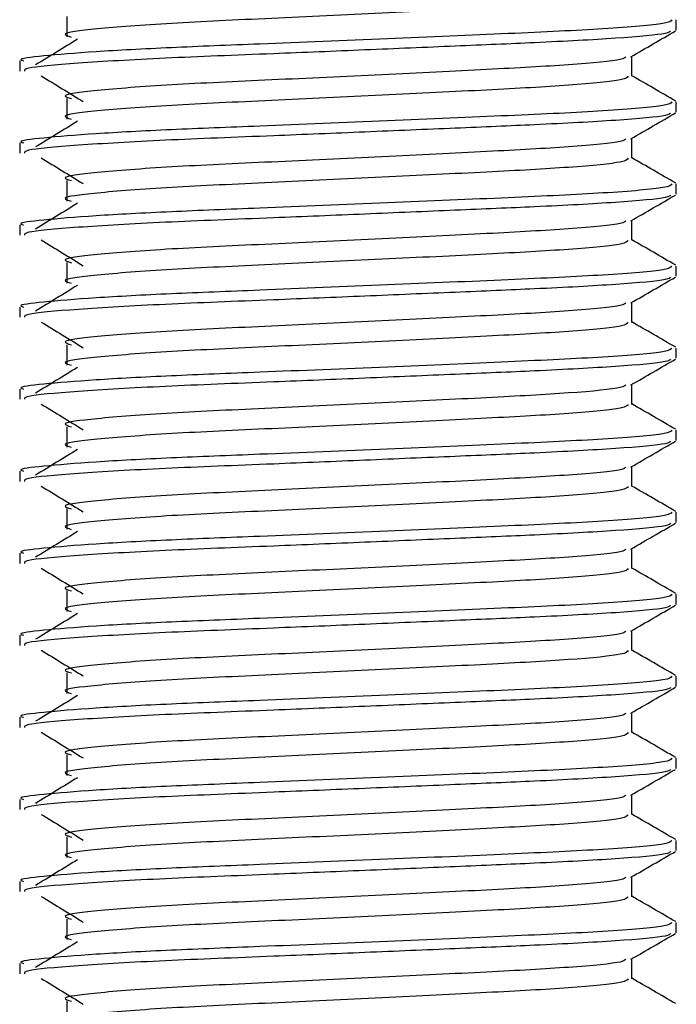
# Model space of a CAD drawing. Header units: millimetres. Extents: x 0 to 420, y 0 to 297.
# Tile 87 of 102: x 377.891 to 378.691, y 201.892 to 203.092. Entities that reach past the tile are written whole.
import ezdxf

# ---------------------------------------------------------------- set-up
doc = ezdxf.new("R2010")
doc.units = ezdxf.units.MM

msp = doc.modelspace()

# ---------------------------------------------------------------- linework, layer by layer
at = {"color": 7, "linetype": 'Continuous', "lineweight": 25}
for p, q in [((377.94823, 203.09597), (377.94823, 203.07097)), ((378.69066, 203.07935), (378.69066, 203.09184)), ((377.89066, 203.04185), (377.89066, 203.02937)), ((378.63653, 203.0232), (378.63653, 203.04758)), ((377.94823, 202.99597), (377.94823, 202.97097)), ((378.69066, 202.97935), (378.69066, 202.99184)), ((378.63653, 202.9232), (378.63653, 202.94758)), ((377.89066, 202.94185), (377.89066, 202.92937)), ((377.94823, 202.89597), (377.94823, 202.87097)), ((378.69066, 202.87935), (378.69066, 202.89184)), ((377.89066, 202.84185), (377.89066, 202.82937)), ((378.63653, 202.8232), (378.63653, 202.84758)), ((377.94823, 202.79597), (377.94823, 202.77097)), ((378.69066, 202.77935), (378.69066, 202.79184)), ((377.89066, 202.74185), (377.89066, 202.72937)), ((378.63653, 202.7232), (378.63653, 202.74758)), ((377.94823, 202.69597), (377.94823, 202.67097)), ((378.69066, 202.67935), (378.69066, 202.69184)), ((378.63653, 202.6232), (378.63653, 202.64758)), ((377.89066, 202.64185), (377.89066, 202.62937)), ((377.94823, 202.59597), (377.94823, 202.57097)), ((378.69066, 202.57935), (378.69066, 202.59184)), ((377.89066, 202.54185), (377.89066, 202.52937)), ((378.63653, 202.5232), (378.63653, 202.54758)), ((377.94823, 202.49597), (377.94823, 202.47097)), ((378.69066, 202.47935), (378.69066, 202.49184)), ((377.89066, 202.44185), (377.89066, 202.42937)), ((378.63653, 202.4232), (378.63653, 202.44758)), ((377.94823, 202.39597), (377.94823, 202.37097)), ((378.69066, 202.37935), (378.69066, 202.39184)), ((378.63653, 202.3232), (378.63653, 202.34758)), ((377.89066, 202.34185), (377.89066, 202.32937)), ((377.94823, 202.29597), (377.94823, 202.27097)), ((378.69066, 202.27935), (378.69066, 202.29184)), ((377.89066, 202.24185), (377.89066, 202.22937)), ((378.63653, 202.2232), (378.63653, 202.24758)), ((377.94823, 202.19597), (377.94823, 202.17097)), ((378.69066, 202.17935), (378.69066, 202.19184)), ((377.89066, 202.14185), (377.89066, 202.12937)), ((378.63653, 202.1232), (378.63653, 202.14758)), ((377.94823, 202.09597), (377.94823, 202.07097)), ((378.69066, 202.07935), (378.69066, 202.09184)), ((378.63653, 202.0232), (378.63653, 202.04758)), ((377.89066, 202.04185), (377.89066, 202.02937)), ((377.94823, 201.99597), (377.94823, 201.97097)), ((378.69066, 201.97935), (378.69066, 201.99184)), ((377.89066, 201.94185), (377.89066, 201.92937)), ((378.63653, 201.9232), (378.63653, 201.94758)), ((377.94823, 201.89597), (377.94823, 201.87097))]:
    msp.add_line(p, q, dxfattribs=at)
for points, knots in [([(378.63186, 203.12313), (378.631, 203.12165), (378.62896, 203.11816), (378.56609, 203.11196), (378.46295, 203.10637), (378.33283, 203.10003), (378.19498, 203.09341), (378.06856, 203.08771), (377.97878, 203.08069), (377.93833, 203.07537), (377.94951, 203.07208), (377.95356, 203.07089)], [0, 0, 0, 0, 0.0882627, 0.2083725, 0.3238239, 0.4424502, 0.5618383, 0.6824571, 0.808009, 0.9305739, 1, 1, 1, 1]), ([(378.68517, 203.09184), (378.68417, 203.09038), (378.68179, 203.0869), (378.60918, 203.08071), (378.4899, 203.07512), (378.33951, 203.06878), (378.19325, 203.06269), (378.07132, 203.05797), (377.9781, 203.05299), (377.91713, 203.04778), (377.88735, 203.04433), (377.89396, 203.0423), (377.89544, 203.04185)], [0, 0, 0, 0, 0.09142, 0.216891, 0.337501, 0.4614241, 0.586142, 0.680406, 0.7780028, 0.8768944, 0.9724952, 1, 1, 1, 1]), ([(378.68372, 203.07826), (378.68285, 203.07728), (378.68032, 203.07447), (378.62264, 203.06928), (378.53, 203.06432), (378.4217, 203.05979), (378.31167, 203.05511), (378.18833, 203.04999), (378.06159, 203.04517), (377.95599, 203.03899), (377.89586, 203.03355), (377.89636, 203.03053), (377.89655, 203.02937)], [0, 0, 0, 0, 0.0620432, 0.1786871, 0.2916937, 0.3803222, 0.4719992, 0.563227, 0.6805383, 0.8021418, 0.9236916, 1, 1, 1, 1]), ([(378.63545, 203.04695), (378.64449, 203.05219), (378.66257, 203.06266), (378.68066, 203.07313), (378.68971, 203.07836)], [0, 0, 0, 0, 0.49993563, 1, 1, 1, 1]), ([(377.96115, 203.06824), (377.95263, 203.06302), (377.93559, 203.05259), (377.91858, 203.04215), (377.91007, 203.03693)], [0, 0, 0, 0, 0.49999, 1, 1, 1, 1]), ([(378.6292, 203.04686), (378.62829, 203.04579), (378.62566, 203.04271), (378.5656, 203.03696), (378.46308, 203.03137), (378.33279, 203.02503), (378.19499, 203.01841), (378.06856, 203.01271), (377.97877, 203.00569), (377.93832, 203.00037), (377.94952, 202.99708), (377.95357, 202.99589)], [0, 0, 0, 0, 0.0650447, 0.1881942, 0.3065674, 0.4281959, 0.5506053, 0.6742767, 0.803006, 0.9286727, 1, 1, 1, 1]), ([(377.91698, 203.02357), (377.9255, 203.01835), (377.94255, 203.00791), (377.95956, 202.99747), (377.96806, 202.99225)], [0, 0, 0, 0, 0.5000113, 1, 1, 1, 1]), ([(378.63186, 203.02313), (378.631, 203.02165), (378.62896, 203.01816), (378.56609, 203.01196), (378.46295, 203.00637), (378.33283, 203.00003), (378.19498, 202.99341), (378.06856, 202.98771), (377.97878, 202.98069), (377.93833, 202.97537), (377.94951, 202.97208), (377.95356, 202.97089)], [0, 0, 0, 0, 0.0882627, 0.2083725, 0.3238239, 0.4424502, 0.5618383, 0.6824571, 0.808009, 0.9305739, 1, 1, 1, 1]), ([(378.6899, 202.99283), (378.68086, 202.99807), (378.66306, 203.00836), (378.64528, 203.01866), (378.63653, 203.02372)], [0, 0, 0, 0, 0.5083681, 1, 1, 1, 1]), ([(378.68517, 202.99184), (378.68417, 202.99038), (378.68179, 202.9869), (378.60918, 202.98071), (378.4899, 202.97512), (378.33951, 202.96878), (378.19325, 202.96269), (378.07132, 202.95797), (377.9781, 202.95299), (377.91713, 202.94778), (377.88735, 202.94433), (377.89396, 202.9423), (377.89544, 202.94185)], [0, 0, 0, 0, 0.09141999, 0.21689098, 0.33750096, 0.46142407, 0.58614199, 0.68040603, 0.7780028, 0.87689441, 0.97249523, 1, 1, 1, 1]), ([(378.68372, 202.97826), (378.68285, 202.97728), (378.68032, 202.97447), (378.62264, 202.96928), (378.53, 202.96432), (378.4217, 202.95979), (378.31167, 202.95511), (378.18833, 202.94999), (378.06159, 202.94517), (377.95599, 202.93899), (377.89586, 202.93355), (377.89636, 202.93053), (377.89655, 202.92937)], [0, 0, 0, 0, 0.0620432, 0.1786871, 0.2916937, 0.3803222, 0.4719992, 0.563227, 0.6805383, 0.8021418, 0.9236916, 1, 1, 1, 1]), ([(377.96115, 202.96824), (377.95263, 202.96302), (377.93559, 202.95259), (377.91858, 202.94215), (377.91007, 202.93693)], [0, 0, 0, 0, 0.49999, 1, 1, 1, 1]), ([(378.63545, 202.94695), (378.64449, 202.95219), (378.66257, 202.96266), (378.68066, 202.97313), (378.68971, 202.97836)], [0, 0, 0, 0, 0.4999356, 1, 1, 1, 1]), ([(378.6292, 202.94686), (378.62829, 202.94579), (378.62566, 202.94271), (378.5656, 202.93696), (378.46308, 202.93137), (378.33279, 202.92503), (378.19499, 202.91841), (378.06856, 202.91271), (377.97877, 202.90569), (377.93832, 202.90037), (377.94952, 202.89708), (377.95357, 202.89589)], [0, 0, 0, 0, 0.0650447, 0.1881942, 0.3065674, 0.4281959, 0.5506053, 0.6742767, 0.803006, 0.9286727, 1, 1, 1, 1]), ([(377.91698, 202.92357), (377.9255, 202.91835), (377.94255, 202.90791), (377.95956, 202.89747), (377.96806, 202.89225)], [0, 0, 0, 0, 0.5000113, 1, 1, 1, 1]), ([(378.63186, 202.92313), (378.631, 202.92165), (378.62896, 202.91816), (378.56609, 202.91196), (378.46295, 202.90637), (378.33283, 202.90003), (378.19498, 202.89341), (378.06856, 202.88771), (377.97878, 202.88069), (377.93833, 202.87537), (377.94951, 202.87208), (377.95356, 202.87089)], [0, 0, 0, 0, 0.0882627, 0.2083725, 0.3238239, 0.4424502, 0.5618383, 0.6824571, 0.808009, 0.9305739, 1, 1, 1, 1]), ([(378.6899, 202.89283), (378.68086, 202.89807), (378.66306, 202.90836), (378.64528, 202.91866), (378.63653, 202.92372)], [0, 0, 0, 0, 0.5083681, 1, 1, 1, 1]), ([(378.68517, 202.89184), (378.68417, 202.89038), (378.68179, 202.8869), (378.60918, 202.88071), (378.4899, 202.87512), (378.33951, 202.86878), (378.19325, 202.86269), (378.07132, 202.85797), (377.9781, 202.85299), (377.91713, 202.84778), (377.88735, 202.84433), (377.89396, 202.8423), (377.89544, 202.84185)], [0, 0, 0, 0, 0.09142, 0.216891, 0.337501, 0.4614241, 0.586142, 0.680406, 0.7780028, 0.8768944, 0.9724952, 1, 1, 1, 1]), ([(378.68372, 202.87826), (378.68285, 202.87728), (378.68032, 202.87447), (378.62264, 202.86928), (378.53, 202.86432), (378.4217, 202.85979), (378.31167, 202.85511), (378.18833, 202.84999), (378.06159, 202.84517), (377.95599, 202.83899), (377.89586, 202.83355), (377.89636, 202.83053), (377.89655, 202.82937)], [0, 0, 0, 0, 0.0620432, 0.1786871, 0.2916937, 0.3803222, 0.4719992, 0.563227, 0.6805383, 0.8021418, 0.9236916, 1, 1, 1, 1]), ([(378.63545, 202.84695), (378.64449, 202.85219), (378.66257, 202.86266), (378.68066, 202.87313), (378.68971, 202.87836)], [0, 0, 0, 0, 0.4999356, 1, 1, 1, 1]), ([(377.96115, 202.86824), (377.95263, 202.86302), (377.93559, 202.85259), (377.91858, 202.84215), (377.91007, 202.83693)], [0, 0, 0, 0, 0.49999, 1, 1, 1, 1]), ([(378.6292, 202.84686), (378.62829, 202.84579), (378.62566, 202.84271), (378.5656, 202.83696), (378.46308, 202.83137), (378.33279, 202.82503), (378.19499, 202.81841), (378.06856, 202.81271), (377.97877, 202.80569), (377.93832, 202.80037), (377.94952, 202.79708), (377.95357, 202.79589)], [0, 0, 0, 0, 0.0650447, 0.1881942, 0.3065674, 0.4281959, 0.5506053, 0.6742767, 0.803006, 0.9286727, 1, 1, 1, 1]), ([(377.91698, 202.82357), (377.9255, 202.81835), (377.94255, 202.80791), (377.95956, 202.79747), (377.96806, 202.79225)], [0, 0, 0, 0, 0.5000113, 1, 1, 1, 1]), ([(378.63186, 202.82313), (378.631, 202.82165), (378.62896, 202.81816), (378.56609, 202.81196), (378.46295, 202.80637), (378.33283, 202.80003), (378.19498, 202.79341), (378.06856, 202.78771), (377.97878, 202.78069), (377.93833, 202.77537), (377.94951, 202.77208), (377.95356, 202.77089)], [0, 0, 0, 0, 0.0882627, 0.2083725, 0.3238239, 0.4424502, 0.5618383, 0.6824571, 0.808009, 0.9305739, 1, 1, 1, 1]), ([(378.6899, 202.79283), (378.68086, 202.79807), (378.66306, 202.80836), (378.64528, 202.81866), (378.63653, 202.82372)], [0, 0, 0, 0, 0.5083681, 1, 1, 1, 1]), ([(378.68517, 202.79184), (378.68417, 202.79038), (378.68179, 202.7869), (378.60918, 202.78071), (378.4899, 202.77512), (378.33951, 202.76878), (378.19325, 202.76269), (378.07132, 202.75797), (377.9781, 202.75299), (377.91713, 202.74778), (377.88735, 202.74433), (377.89396, 202.7423), (377.89544, 202.74185)], [0, 0, 0, 0, 0.09142, 0.216891, 0.337501, 0.4614241, 0.586142, 0.680406, 0.7780028, 0.8768944, 0.9724952, 1, 1, 1, 1]), ([(378.68372, 202.77826), (378.68285, 202.77728), (378.68032, 202.77447), (378.62264, 202.76928), (378.53, 202.76432), (378.4217, 202.75979), (378.31167, 202.75511), (378.18833, 202.74999), (378.06159, 202.74517), (377.95599, 202.73899), (377.89586, 202.73355), (377.89636, 202.73053), (377.89655, 202.72937)], [0, 0, 0, 0, 0.0620432, 0.1786871, 0.2916937, 0.3803222, 0.4719992, 0.563227, 0.6805383, 0.8021418, 0.9236916, 1, 1, 1, 1]), ([(378.63545, 202.74695), (378.64449, 202.75219), (378.66257, 202.76266), (378.68066, 202.77313), (378.68971, 202.77836)], [0, 0, 0, 0, 0.4999356, 1, 1, 1, 1]), ([(377.96115, 202.76824), (377.95263, 202.76302), (377.93559, 202.75259), (377.91858, 202.74215), (377.91007, 202.73693)], [0, 0, 0, 0, 0.49999, 1, 1, 1, 1]), ([(378.6292, 202.74686), (378.62829, 202.74579), (378.62566, 202.74271), (378.5656, 202.73696), (378.46308, 202.73137), (378.33279, 202.72503), (378.19499, 202.71841), (378.06856, 202.71271), (377.97877, 202.70569), (377.93832, 202.70037), (377.94952, 202.69708), (377.95357, 202.69589)], [0, 0, 0, 0, 0.0650447, 0.1881942, 0.3065674, 0.4281959, 0.5506053, 0.6742767, 0.803006, 0.9286727, 1, 1, 1, 1]), ([(377.91698, 202.72357), (377.9255, 202.71835), (377.94255, 202.70791), (377.95956, 202.69747), (377.96806, 202.69225)], [0, 0, 0, 0, 0.50001135, 1, 1, 1, 1]), ([(378.63186, 202.72313), (378.631, 202.72165), (378.62896, 202.71816), (378.56609, 202.71196), (378.46295, 202.70637), (378.33283, 202.70003), (378.19498, 202.69341), (378.06856, 202.68771), (377.97878, 202.68069), (377.93833, 202.67537), (377.94951, 202.67208), (377.95356, 202.67089)], [0, 0, 0, 0, 0.0882627, 0.2083725, 0.3238239, 0.4424502, 0.5618383, 0.6824571, 0.808009, 0.9305739, 1, 1, 1, 1]), ([(378.6899, 202.69283), (378.68086, 202.69807), (378.66306, 202.70836), (378.64528, 202.71866), (378.63653, 202.72372)], [0, 0, 0, 0, 0.5083681, 1, 1, 1, 1]), ([(378.68517, 202.69184), (378.68417, 202.69038), (378.68179, 202.6869), (378.60918, 202.68071), (378.4899, 202.67512), (378.33951, 202.66878), (378.19325, 202.66269), (378.07132, 202.65797), (377.9781, 202.65299), (377.91713, 202.64778), (377.88735, 202.64433), (377.89396, 202.6423), (377.89544, 202.64185)], [0, 0, 0, 0, 0.09141999, 0.21689098, 0.33750096, 0.46142407, 0.58614199, 0.68040603, 0.7780028, 0.87689441, 0.97249523, 1, 1, 1, 1]), ([(378.68372, 202.67826), (378.68285, 202.67728), (378.68032, 202.67447), (378.62264, 202.66928), (378.53, 202.66432), (378.4217, 202.65979), (378.31167, 202.65511), (378.18833, 202.64999), (378.06159, 202.64517), (377.95599, 202.63899), (377.89586, 202.63355), (377.89636, 202.63053), (377.89655, 202.62937)], [0, 0, 0, 0, 0.0620432, 0.1786871, 0.2916937, 0.3803222, 0.4719992, 0.563227, 0.6805383, 0.8021418, 0.9236916, 1, 1, 1, 1]), ([(377.96115, 202.66824), (377.95263, 202.66302), (377.93559, 202.65259), (377.91858, 202.64215), (377.91007, 202.63693)], [0, 0, 0, 0, 0.49999, 1, 1, 1, 1]), ([(378.63545, 202.64695), (378.64449, 202.65219), (378.66257, 202.66266), (378.68066, 202.67313), (378.68971, 202.67836)], [0, 0, 0, 0, 0.4999356, 1, 1, 1, 1]), ([(378.6292, 202.64686), (378.62829, 202.64579), (378.62566, 202.64271), (378.5656, 202.63696), (378.46308, 202.63137), (378.33279, 202.62503), (378.19499, 202.61841), (378.06856, 202.61271), (377.97877, 202.60569), (377.93832, 202.60037), (377.94952, 202.59708), (377.95357, 202.59589)], [0, 0, 0, 0, 0.0650447, 0.1881942, 0.3065674, 0.4281959, 0.5506053, 0.6742767, 0.803006, 0.9286727, 1, 1, 1, 1]), ([(377.91698, 202.62357), (377.9255, 202.61835), (377.94255, 202.60791), (377.95956, 202.59747), (377.96806, 202.59225)], [0, 0, 0, 0, 0.5000113, 1, 1, 1, 1]), ([(378.63186, 202.62313), (378.631, 202.62165), (378.62896, 202.61816), (378.56609, 202.61196), (378.46295, 202.60637), (378.33283, 202.60003), (378.19498, 202.59341), (378.06856, 202.58771), (377.97878, 202.58069), (377.93833, 202.57537), (377.94951, 202.57208), (377.95356, 202.57089)], [0, 0, 0, 0, 0.0882627, 0.2083725, 0.3238239, 0.4424502, 0.5618383, 0.6824571, 0.808009, 0.9305739, 1, 1, 1, 1]), ([(378.6899, 202.59283), (378.68086, 202.59807), (378.66306, 202.60836), (378.64528, 202.61866), (378.63653, 202.62372)], [0, 0, 0, 0, 0.5083681, 1, 1, 1, 1]), ([(378.68517, 202.59184), (378.68417, 202.59038), (378.68179, 202.5869), (378.60918, 202.58071), (378.4899, 202.57512), (378.33951, 202.56878), (378.19325, 202.56269), (378.07132, 202.55797), (377.9781, 202.55299), (377.91713, 202.54778), (377.88735, 202.54433), (377.89396, 202.5423), (377.89544, 202.54185)], [0, 0, 0, 0, 0.09141999, 0.21689098, 0.33750096, 0.46142407, 0.58614199, 0.68040603, 0.7780028, 0.87689441, 0.97249523, 1, 1, 1, 1]), ([(378.68372, 202.57826), (378.68285, 202.57728), (378.68032, 202.57447), (378.62264, 202.56928), (378.53, 202.56432), (378.4217, 202.55979), (378.31167, 202.55511), (378.18833, 202.54999), (378.06159, 202.54517), (377.95599, 202.53899), (377.89586, 202.53355), (377.89636, 202.53053), (377.89655, 202.52937)], [0, 0, 0, 0, 0.06204315, 0.17868711, 0.2916937, 0.3803222, 0.47199924, 0.56322704, 0.68053835, 0.80214183, 0.92369159, 1, 1, 1, 1]), ([(378.63545, 202.54695), (378.64449, 202.55219), (378.66257, 202.56266), (378.68066, 202.57313), (378.68971, 202.57836)], [0, 0, 0, 0, 0.4999356, 1, 1, 1, 1]), ([(377.96115, 202.56824), (377.95263, 202.56302), (377.93559, 202.55259), (377.91858, 202.54215), (377.91007, 202.53693)], [0, 0, 0, 0, 0.49999, 1, 1, 1, 1]), ([(378.6292, 202.54686), (378.62829, 202.54579), (378.62566, 202.54271), (378.5656, 202.53696), (378.46308, 202.53137), (378.33279, 202.52503), (378.19499, 202.51841), (378.06856, 202.51271), (377.97877, 202.50569), (377.93832, 202.50037), (377.94952, 202.49708), (377.95357, 202.49589)], [0, 0, 0, 0, 0.0650447, 0.1881942, 0.3065674, 0.4281959, 0.5506053, 0.6742767, 0.803006, 0.9286727, 1, 1, 1, 1]), ([(377.91698, 202.52357), (377.9255, 202.51835), (377.94255, 202.50791), (377.95956, 202.49747), (377.96806, 202.49225)], [0, 0, 0, 0, 0.5000113, 1, 1, 1, 1]), ([(378.63186, 202.52313), (378.631, 202.52165), (378.62896, 202.51816), (378.56609, 202.51196), (378.46295, 202.50637), (378.33283, 202.50003), (378.19498, 202.49341), (378.06856, 202.48771), (377.97878, 202.48069), (377.93833, 202.47537), (377.94951, 202.47208), (377.95356, 202.47089)], [0, 0, 0, 0, 0.0882627, 0.2083725, 0.3238239, 0.4424502, 0.5618383, 0.6824571, 0.808009, 0.9305739, 1, 1, 1, 1]), ([(378.6899, 202.49283), (378.68086, 202.49807), (378.66306, 202.50836), (378.64528, 202.51866), (378.63653, 202.52372)], [0, 0, 0, 0, 0.5083681, 1, 1, 1, 1]), ([(378.68517, 202.49184), (378.68417, 202.49038), (378.68179, 202.4869), (378.60918, 202.48071), (378.4899, 202.47512), (378.33951, 202.46878), (378.19325, 202.46269), (378.07132, 202.45797), (377.9781, 202.45299), (377.91713, 202.44778), (377.88735, 202.44433), (377.89396, 202.4423), (377.89544, 202.44185)], [0, 0, 0, 0, 0.09142, 0.216891, 0.337501, 0.4614241, 0.586142, 0.680406, 0.7780028, 0.8768944, 0.9724952, 1, 1, 1, 1]), ([(378.68372, 202.47826), (378.68285, 202.47728), (378.68032, 202.47447), (378.62264, 202.46928), (378.53, 202.46432), (378.4217, 202.45979), (378.31167, 202.45511), (378.18833, 202.44999), (378.06159, 202.44517), (377.95599, 202.43899), (377.89586, 202.43355), (377.89636, 202.43053), (377.89655, 202.42937)], [0, 0, 0, 0, 0.0620432, 0.1786871, 0.2916937, 0.3803222, 0.4719992, 0.563227, 0.6805383, 0.8021418, 0.9236916, 1, 1, 1, 1]), ([(378.63545, 202.44695), (378.64449, 202.45219), (378.66257, 202.46266), (378.68066, 202.47313), (378.68971, 202.47836)], [0, 0, 0, 0, 0.49993563, 1, 1, 1, 1]), ([(377.96115, 202.46824), (377.95263, 202.46302), (377.93559, 202.45259), (377.91858, 202.44215), (377.91007, 202.43693)], [0, 0, 0, 0, 0.49999, 1, 1, 1, 1]), ([(378.6292, 202.44686), (378.62829, 202.44579), (378.62566, 202.44271), (378.5656, 202.43696), (378.46308, 202.43137), (378.33279, 202.42503), (378.19499, 202.41841), (378.06856, 202.41271), (377.97877, 202.40569), (377.93832, 202.40037), (377.94952, 202.39708), (377.95357, 202.39589)], [0, 0, 0, 0, 0.0650447, 0.1881942, 0.3065674, 0.4281959, 0.5506053, 0.6742767, 0.803006, 0.9286727, 1, 1, 1, 1]), ([(377.91698, 202.42357), (377.9255, 202.41835), (377.94255, 202.40791), (377.95956, 202.39747), (377.96806, 202.39225)], [0, 0, 0, 0, 0.5000113, 1, 1, 1, 1]), ([(378.63186, 202.42313), (378.631, 202.42165), (378.62896, 202.41816), (378.56609, 202.41196), (378.46295, 202.40637), (378.33283, 202.40003), (378.19498, 202.39341), (378.06856, 202.38771), (377.97878, 202.38069), (377.93833, 202.37537), (377.94951, 202.37208), (377.95356, 202.37089)], [0, 0, 0, 0, 0.0882627, 0.20837249, 0.3238239, 0.44245025, 0.56183831, 0.68245711, 0.80800904, 0.93057389, 1, 1, 1, 1]), ([(378.6899, 202.39283), (378.68086, 202.39807), (378.66306, 202.40836), (378.64528, 202.41866), (378.63653, 202.42372)], [0, 0, 0, 0, 0.5083681, 1, 1, 1, 1]), ([(378.68517, 202.39184), (378.68417, 202.39038), (378.68179, 202.3869), (378.60918, 202.38071), (378.4899, 202.37512), (378.33951, 202.36878), (378.19325, 202.36269), (378.07132, 202.35797), (377.9781, 202.35299), (377.91713, 202.34778), (377.88735, 202.34433), (377.89396, 202.3423), (377.89544, 202.34185)], [0, 0, 0, 0, 0.09141999, 0.21689098, 0.33750096, 0.46142407, 0.58614199, 0.68040603, 0.7780028, 0.87689441, 0.97249523, 1, 1, 1, 1]), ([(378.68372, 202.37826), (378.68285, 202.37728), (378.68032, 202.37447), (378.62264, 202.36928), (378.53, 202.36432), (378.4217, 202.35979), (378.31167, 202.35511), (378.18833, 202.34999), (378.06159, 202.34517), (377.95599, 202.33899), (377.89586, 202.33355), (377.89636, 202.33053), (377.89655, 202.32937)], [0, 0, 0, 0, 0.0620432, 0.1786871, 0.2916937, 0.3803222, 0.4719992, 0.563227, 0.6805383, 0.8021418, 0.9236916, 1, 1, 1, 1]), ([(377.96115, 202.36824), (377.95263, 202.36302), (377.93559, 202.35259), (377.91858, 202.34215), (377.91007, 202.33693)], [0, 0, 0, 0, 0.49999, 1, 1, 1, 1]), ([(378.63545, 202.34695), (378.64449, 202.35219), (378.66257, 202.36266), (378.68066, 202.37313), (378.68971, 202.37836)], [0, 0, 0, 0, 0.4999356, 1, 1, 1, 1]), ([(378.6292, 202.34686), (378.62829, 202.34579), (378.62566, 202.34271), (378.5656, 202.33696), (378.46308, 202.33137), (378.33279, 202.32503), (378.19499, 202.31841), (378.06856, 202.31271), (377.97877, 202.30569), (377.93832, 202.30037), (377.94952, 202.29708), (377.95357, 202.29589)], [0, 0, 0, 0, 0.0650447, 0.1881942, 0.3065674, 0.4281959, 0.5506053, 0.6742767, 0.803006, 0.9286727, 1, 1, 1, 1]), ([(377.91698, 202.32357), (377.9255, 202.31835), (377.94255, 202.30791), (377.95956, 202.29747), (377.96806, 202.29225)], [0, 0, 0, 0, 0.5000113, 1, 1, 1, 1]), ([(378.63186, 202.32313), (378.631, 202.32165), (378.62896, 202.31816), (378.56609, 202.31196), (378.46295, 202.30637), (378.33283, 202.30003), (378.19498, 202.29341), (378.06856, 202.28771), (377.97878, 202.28069), (377.93833, 202.27537), (377.94951, 202.27208), (377.95356, 202.27089)], [0, 0, 0, 0, 0.0882627, 0.2083725, 0.3238239, 0.4424502, 0.5618383, 0.6824571, 0.808009, 0.9305739, 1, 1, 1, 1]), ([(378.6899, 202.29283), (378.68086, 202.29807), (378.66306, 202.30836), (378.64528, 202.31866), (378.63653, 202.32372)], [0, 0, 0, 0, 0.5083681, 1, 1, 1, 1]), ([(378.68517, 202.29184), (378.68417, 202.29038), (378.68179, 202.2869), (378.60918, 202.28071), (378.4899, 202.27512), (378.33951, 202.26878), (378.19325, 202.26269), (378.07132, 202.25797), (377.9781, 202.25299), (377.91713, 202.24778), (377.88735, 202.24433), (377.89396, 202.2423), (377.89544, 202.24185)], [0, 0, 0, 0, 0.09141999, 0.21689098, 0.33750096, 0.46142407, 0.58614199, 0.68040603, 0.7780028, 0.87689441, 0.97249523, 1, 1, 1, 1]), ([(378.68372, 202.27826), (378.68285, 202.27728), (378.68032, 202.27447), (378.62264, 202.26928), (378.53, 202.26432), (378.4217, 202.25979), (378.31167, 202.25511), (378.18833, 202.24999), (378.06159, 202.24517), (377.95599, 202.23899), (377.89586, 202.23355), (377.89636, 202.23053), (377.89655, 202.22937)], [0, 0, 0, 0, 0.0620432, 0.1786871, 0.2916937, 0.3803222, 0.4719992, 0.563227, 0.6805383, 0.8021418, 0.9236916, 1, 1, 1, 1]), ([(378.63545, 202.24695), (378.64449, 202.25219), (378.66257, 202.26266), (378.68066, 202.27313), (378.68971, 202.27836)], [0, 0, 0, 0, 0.4999356, 1, 1, 1, 1]), ([(377.96115, 202.26824), (377.95263, 202.26302), (377.93559, 202.25259), (377.91858, 202.24215), (377.91007, 202.23693)], [0, 0, 0, 0, 0.49999, 1, 1, 1, 1]), ([(378.6292, 202.24686), (378.62829, 202.24579), (378.62566, 202.24271), (378.5656, 202.23696), (378.46308, 202.23137), (378.33279, 202.22503), (378.19499, 202.21841), (378.06856, 202.21271), (377.97877, 202.20569), (377.93832, 202.20037), (377.94952, 202.19708), (377.95357, 202.19589)], [0, 0, 0, 0, 0.0650447, 0.1881942, 0.3065674, 0.4281959, 0.5506053, 0.6742767, 0.803006, 0.9286727, 1, 1, 1, 1]), ([(377.91698, 202.22357), (377.9255, 202.21835), (377.94255, 202.20791), (377.95956, 202.19747), (377.96806, 202.19225)], [0, 0, 0, 0, 0.5000113, 1, 1, 1, 1]), ([(378.63186, 202.22313), (378.631, 202.22165), (378.62896, 202.21816), (378.56609, 202.21196), (378.46295, 202.20637), (378.33283, 202.20003), (378.19498, 202.19341), (378.06856, 202.18771), (377.97878, 202.18069), (377.93833, 202.17537), (377.94951, 202.17208), (377.95356, 202.17089)], [0, 0, 0, 0, 0.0882627, 0.2083725, 0.3238239, 0.4424502, 0.5618383, 0.6824571, 0.808009, 0.9305739, 1, 1, 1, 1]), ([(378.6899, 202.19283), (378.68086, 202.19807), (378.66306, 202.20836), (378.64528, 202.21866), (378.63653, 202.22372)], [0, 0, 0, 0, 0.5083681, 1, 1, 1, 1]), ([(378.68517, 202.19184), (378.68417, 202.19038), (378.68179, 202.1869), (378.60918, 202.18071), (378.4899, 202.17512), (378.33951, 202.16878), (378.19325, 202.16269), (378.07132, 202.15797), (377.9781, 202.15299), (377.91713, 202.14778), (377.88735, 202.14433), (377.89396, 202.1423), (377.89544, 202.14185)], [0, 0, 0, 0, 0.09142, 0.216891, 0.337501, 0.4614241, 0.586142, 0.680406, 0.7780028, 0.8768944, 0.9724952, 1, 1, 1, 1]), ([(378.68372, 202.17826), (378.68285, 202.17728), (378.68032, 202.17447), (378.62264, 202.16928), (378.53, 202.16432), (378.4217, 202.15979), (378.31167, 202.15511), (378.18833, 202.14999), (378.06159, 202.14517), (377.95599, 202.13899), (377.89586, 202.13355), (377.89636, 202.13053), (377.89655, 202.12937)], [0, 0, 0, 0, 0.0620432, 0.1786871, 0.2916937, 0.3803222, 0.4719992, 0.563227, 0.6805383, 0.8021418, 0.9236916, 1, 1, 1, 1]), ([(378.63545, 202.14695), (378.64449, 202.15219), (378.66257, 202.16266), (378.68066, 202.17313), (378.68971, 202.17836)], [0, 0, 0, 0, 0.4999356, 1, 1, 1, 1]), ([(377.96115, 202.16824), (377.95263, 202.16302), (377.93559, 202.15259), (377.91858, 202.14215), (377.91007, 202.13693)], [0, 0, 0, 0, 0.49998997, 1, 1, 1, 1]), ([(378.6292, 202.14686), (378.62829, 202.14579), (378.62566, 202.14271), (378.5656, 202.13696), (378.46308, 202.13137), (378.33279, 202.12503), (378.19499, 202.11841), (378.06856, 202.11271), (377.97877, 202.10569), (377.93832, 202.10037), (377.94952, 202.09708), (377.95357, 202.09589)], [0, 0, 0, 0, 0.0650447, 0.1881942, 0.3065674, 0.4281959, 0.5506053, 0.6742767, 0.803006, 0.9286727, 1, 1, 1, 1]), ([(377.91698, 202.12357), (377.9255, 202.11835), (377.94255, 202.10791), (377.95956, 202.09747), (377.96806, 202.09225)], [0, 0, 0, 0, 0.5000113, 1, 1, 1, 1]), ([(378.63186, 202.12313), (378.631, 202.12165), (378.62896, 202.11816), (378.56609, 202.11196), (378.46295, 202.10637), (378.33283, 202.10003), (378.19498, 202.09341), (378.06856, 202.08771), (377.97878, 202.08069), (377.93833, 202.07537), (377.94951, 202.07208), (377.95356, 202.07089)], [0, 0, 0, 0, 0.0882627, 0.2083725, 0.3238239, 0.4424502, 0.5618383, 0.6824571, 0.808009, 0.9305739, 1, 1, 1, 1]), ([(378.6899, 202.09283), (378.68086, 202.09807), (378.66306, 202.10836), (378.64528, 202.11866), (378.63653, 202.12372)], [0, 0, 0, 0, 0.5083681, 1, 1, 1, 1]), ([(378.68517, 202.09184), (378.68417, 202.09038), (378.68179, 202.0869), (378.60918, 202.08071), (378.4899, 202.07512), (378.33951, 202.06878), (378.19325, 202.06269), (378.07132, 202.05797), (377.9781, 202.05299), (377.91713, 202.04778), (377.88735, 202.04433), (377.89396, 202.0423), (377.89544, 202.04185)], [0, 0, 0, 0, 0.09142, 0.216891, 0.337501, 0.4614241, 0.586142, 0.680406, 0.7780028, 0.8768944, 0.9724952, 1, 1, 1, 1]), ([(378.68372, 202.07826), (378.68285, 202.07728), (378.68032, 202.07447), (378.62264, 202.06928), (378.53, 202.06432), (378.4217, 202.05979), (378.31167, 202.05511), (378.18833, 202.04999), (378.06159, 202.04517), (377.95599, 202.03899), (377.89586, 202.03355), (377.89636, 202.03053), (377.89655, 202.02937)], [0, 0, 0, 0, 0.06204315, 0.17868711, 0.2916937, 0.3803222, 0.47199924, 0.56322704, 0.68053835, 0.80214183, 0.92369159, 1, 1, 1, 1]), ([(377.96115, 202.06824), (377.95263, 202.06302), (377.93559, 202.05259), (377.91858, 202.04215), (377.91007, 202.03693)], [0, 0, 0, 0, 0.49999, 1, 1, 1, 1]), ([(378.63545, 202.04695), (378.64449, 202.05219), (378.66257, 202.06266), (378.68066, 202.07313), (378.68971, 202.07836)], [0, 0, 0, 0, 0.4999356, 1, 1, 1, 1]), ([(378.6292, 202.04686), (378.62829, 202.04579), (378.62566, 202.04271), (378.5656, 202.03696), (378.46308, 202.03137), (378.33279, 202.02503), (378.19499, 202.01841), (378.06856, 202.01271), (377.97877, 202.00569), (377.93832, 202.00037), (377.94952, 201.99708), (377.95357, 201.99589)], [0, 0, 0, 0, 0.0650447, 0.1881942, 0.3065674, 0.4281959, 0.5506053, 0.6742767, 0.803006, 0.9286727, 1, 1, 1, 1]), ([(377.91698, 202.02357), (377.9255, 202.01835), (377.94255, 202.00791), (377.95956, 201.99747), (377.96806, 201.99225)], [0, 0, 0, 0, 0.50001135, 1, 1, 1, 1]), ([(378.63186, 202.02313), (378.631, 202.02165), (378.62896, 202.01816), (378.56609, 202.01196), (378.46295, 202.00637), (378.33283, 202.00003), (378.19498, 201.99341), (378.06856, 201.98771), (377.97878, 201.98069), (377.93833, 201.97537), (377.94951, 201.97208), (377.95356, 201.97089)], [0, 0, 0, 0, 0.0882627, 0.2083725, 0.3238239, 0.4424502, 0.5618383, 0.6824571, 0.808009, 0.9305739, 1, 1, 1, 1]), ([(378.6899, 201.99283), (378.68086, 201.99807), (378.66306, 202.00836), (378.64528, 202.01866), (378.63653, 202.02372)], [0, 0, 0, 0, 0.5083681, 1, 1, 1, 1]), ([(378.68517, 201.99184), (378.68417, 201.99038), (378.68179, 201.9869), (378.60918, 201.98071), (378.4899, 201.97512), (378.33951, 201.96878), (378.19325, 201.96269), (378.07132, 201.95797), (377.9781, 201.95299), (377.91713, 201.94778), (377.88735, 201.94433), (377.89396, 201.9423), (377.89544, 201.94185)], [0, 0, 0, 0, 0.09142, 0.216891, 0.337501, 0.4614241, 0.586142, 0.680406, 0.7780028, 0.8768944, 0.9724952, 1, 1, 1, 1]), ([(378.68372, 201.97826), (378.68285, 201.97728), (378.68032, 201.97447), (378.62264, 201.96928), (378.53, 201.96432), (378.4217, 201.95979), (378.31167, 201.95511), (378.18833, 201.94999), (378.06159, 201.94517), (377.95599, 201.93899), (377.89586, 201.93355), (377.89636, 201.93053), (377.89655, 201.92937)], [0, 0, 0, 0, 0.06204315, 0.17868711, 0.2916937, 0.3803222, 0.47199924, 0.56322704, 0.68053835, 0.80214183, 0.92369159, 1, 1, 1, 1]), ([(378.63545, 201.94695), (378.64449, 201.95219), (378.66257, 201.96266), (378.68066, 201.97313), (378.68971, 201.97836)], [0, 0, 0, 0, 0.4999356, 1, 1, 1, 1]), ([(377.96115, 201.96824), (377.95263, 201.96302), (377.93559, 201.95259), (377.91858, 201.94215), (377.91007, 201.93693)], [0, 0, 0, 0, 0.49999, 1, 1, 1, 1]), ([(378.6292, 201.94686), (378.62829, 201.94579), (378.62566, 201.94271), (378.5656, 201.93696), (378.46308, 201.93137), (378.33279, 201.92503), (378.19499, 201.91841), (378.06856, 201.91271), (377.97877, 201.90569), (377.93832, 201.90037), (377.94952, 201.89708), (377.95357, 201.89589)], [0, 0, 0, 0, 0.0650447, 0.1881942, 0.3065674, 0.4281959, 0.5506053, 0.6742767, 0.803006, 0.9286727, 1, 1, 1, 1]), ([(377.91698, 201.92357), (377.9255, 201.91835), (377.94255, 201.90791), (377.95956, 201.89747), (377.96806, 201.89225)], [0, 0, 0, 0, 0.50001135, 1, 1, 1, 1]), ([(378.63186, 201.92313), (378.631, 201.92165), (378.62896, 201.91816), (378.56609, 201.91196), (378.46295, 201.90637), (378.33283, 201.90003), (378.19498, 201.89341), (378.06856, 201.88771), (377.97878, 201.88069), (377.93833, 201.87537), (377.94951, 201.87208), (377.95356, 201.87089)], [0, 0, 0, 0, 0.0882627, 0.20837249, 0.3238239, 0.44245025, 0.56183831, 0.68245711, 0.80800904, 0.93057389, 1, 1, 1, 1]), ([(378.6899, 201.89283), (378.68086, 201.89807), (378.66306, 201.90836), (378.64528, 201.91866), (378.63653, 201.92372)], [0, 0, 0, 0, 0.5083681, 1, 1, 1, 1])]:
    msp.add_open_spline(points, degree=3, knots=knots, dxfattribs=at)

doc.saveas('drawing.dxf')
